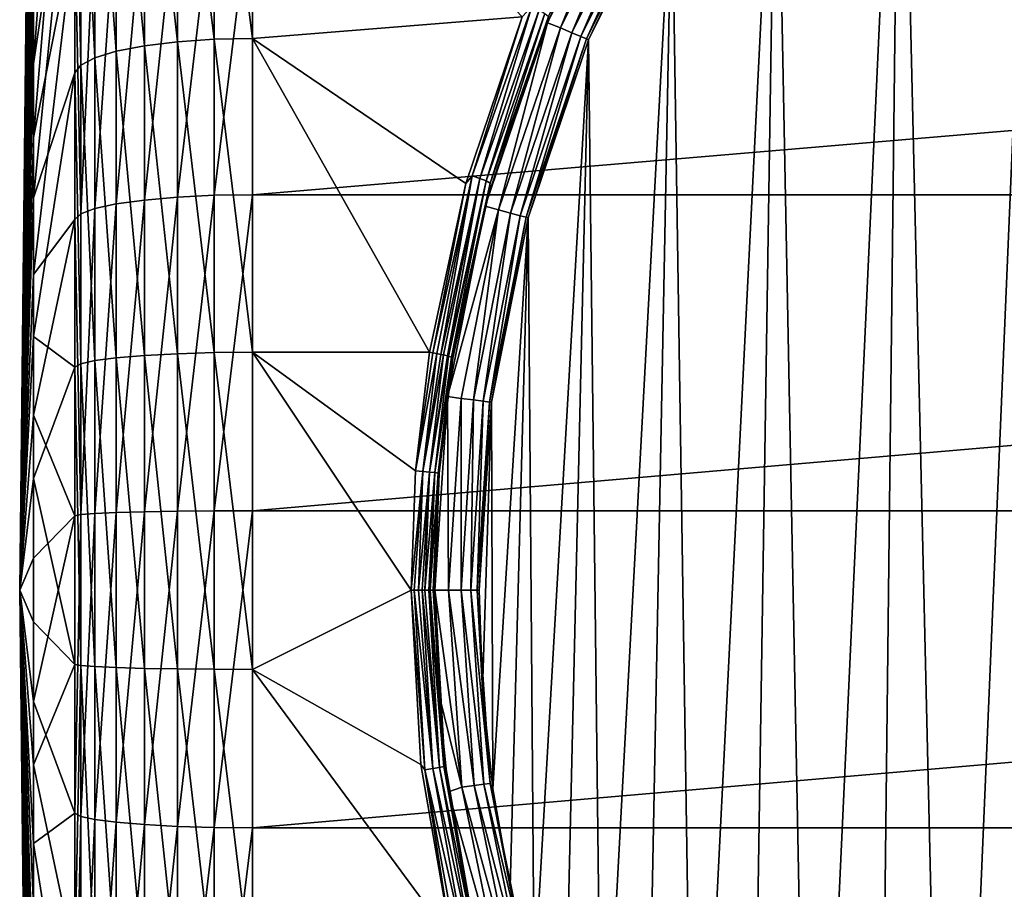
# Model space of a CAD drawing. Header units: metres. Extents: x -147 to 182, y -23 to 81.
# Tile 8 of 212: x -146.9 to -138.6, y -2.52 to 4.81. Entities that reach past the tile are written whole.
import ezdxf

# ---------------------------------------------------------------- set-up
doc = ezdxf.new("R2010")
doc.units = ezdxf.units.M
doc.layers.add('solid_ORA153_SW0001', color=7, linetype='CONTINUOUS')

msp = doc.modelspace()

# ---------------------------------------------------------------- linework, layer by layer
at = {"layer": 'solid_ORA153_SW0001'}
for points in [[(-146.783676, 10.781504, -0.268874), (-146.899994, 0), (-146.783676, 10.743816, 0.939962)], [(-146.783676, 10.683608, -1.474329), (-146.899994, 0), (-146.783676, 10.781504, -0.268874)], [(-146.783676, 10.743816, 0.939962), (-146.899994, 0), (-146.783676, 10.571019, 2.136978)], [(-146.783676, 10.451359, -2.661243), (-146.899994, 0), (-146.783676, 10.683608, -1.474329)], [(-146.783676, 10.571019, 2.136978), (-146.899994, 0), (-146.783676, 10.265285, 3.307119)], [(-146.783676, 10.087679, -3.814691), (-146.899994, 0), (-146.783676, 10.451359, -2.661243)], [(-146.783676, 10.265285, 3.307119), (-146.899994, 0), (-146.783676, 9.83046, 4.435672)], [(-146.783676, 9.597139, -4.920166), (-146.899994, 0), (-146.783676, 10.087679, -3.814691)], [(-146.783676, 9.83046, 4.435672), (-146.899994, 0), (-146.783676, 9.27201, 5.508444)], [(-146.783676, 8.98591, -5.963768), (-146.899994, 0), (-146.783676, 9.597139, -4.920166)], [(-138.281448, 9.619241, -18.300781), (-139.06839, -8.960641, -18.300781), (-139.473663, 8.573666, -18.300781)], [(-138.281448, 9.619241, -18.300781), (-138.428635, -9.504481, -18.300781), (-139.06839, -8.960641, -18.300781)], [(-146.783676, 9.27201, 5.508444), (-146.899994, 0), (-146.783676, 8.596959, 6.511944)], [(-146.434753, 9.113589, -19.544271), (-146.783676, 4.435672, -9.83046), (-146.783676, 5.508444, -9.27201)], [(-146.434753, 9.113589, -19.544271), (-146.434753, 6.782988, -20.470152), (-146.783676, 4.435672, -9.83046)], [(-146.783676, 8.261679, -6.932372), (-146.899994, 0), (-146.783676, 8.98591, -5.963768)], [(-146.783676, 8.596959, 6.511944), (-146.899994, 0), (-146.783676, 7.813797, 7.433552)], [(-139.473663, 8.573666, -18.300781), (-140.228149, -7.746061, -18.300781), (-140.519241, 7.38145, -18.300781)], [(-139.473663, 8.573666, -18.300781), (-139.669495, -8.373261, -18.300781), (-140.228149, -7.746061, -18.300781)], [(-139.473663, 8.573666, -18.300781), (-139.06839, -8.960641, -18.300781), (-139.669495, -8.373261, -18.300781)], [(-146.783676, 7.433552, -7.813797), (-146.899994, 0), (-146.783676, 8.261679, -6.932372)], [(-146.434753, 7.961758, 20.041119), (-146.783676, 4.920166, 9.597139), (-146.783676, 3.814691, 10.087679)], [(-146.434753, 5.58128, 20.829914), (-146.434753, 7.961758, 20.041119), (-146.783676, 3.814691, 10.087679)], [(-146.783676, 7.813797, 7.433552), (-146.899994, 0), (-146.783676, 6.932372, 8.261679)], [(-146.783676, 6.511944, -8.596959), (-146.899994, 0), (-146.783676, 7.433552, -7.813797)], [(-140.519241, 7.38145, -18.300781), (-141.208969, -6.382848, -18.300781), (-141.400543, 6.06253, -18.300781)], [(-140.519241, 7.38145, -18.300781), (-140.742111, -7.081566, -18.300781), (-141.208969, -6.382848, -18.300781)], [(-140.519241, 7.38145, -18.300781), (-140.228149, -7.746061, -18.300781), (-140.742111, -7.081566, -18.300781)], [(-145.259308, 7.22345, -21.799143), (-144.936142, 7.234526, -21.832582), (-144.936142, 4.651003, -22.524834)], [(-142.661362, 4.833749, -22.486326), (-144.936142, 4.651003, -22.524834), (-144.936142, 7.234526, -21.832582)], [(-145.569077, 7.19047, -21.699617), (-145.569077, 4.622679, -22.387653), (-145.848755, 7.137157, -21.538729)], [(-145.259308, 7.22345, -21.799143), (-145.259308, 4.643881, -22.490337), (-145.569077, 7.19047, -21.699617)], [(-145.259308, 4.643881, -22.490337), (-145.569077, 4.622679, -22.387653), (-145.569077, 7.19047, -21.699617)], [(-145.259308, 7.22345, -21.799143), (-144.936142, 4.651003, -22.524834), (-145.259308, 4.643881, -22.490337)], [(-146.085052, 7.066047, -21.324129), (-146.085052, 4.542688, -22.000261), (-146.266754, 6.980518, -21.066017)], [(-145.848755, 7.137157, -21.538729), (-145.848755, 4.588405, -22.221666), (-146.085052, 7.066047, -21.324129)], [(-145.848755, 4.588405, -22.221666), (-146.085052, 4.542688, -22.000261), (-146.085052, 7.066047, -21.324129)], [(-145.569077, 4.622679, -22.387653), (-145.848755, 4.588405, -22.221666), (-145.848755, 7.137157, -21.538729)], [(-146.266754, 6.980518, -21.066017), (-146.266754, 4.487703, -21.733965), (-146.385193, 6.884636, -20.776661)], [(-146.085052, 4.542688, -22.000261), (-146.266754, 4.487703, -21.733965), (-146.266754, 6.980518, -21.066017)], [(-146.783676, 6.932372, 8.261679), (-146.899994, 0), (-146.783676, 5.963768, 8.98591)], [(-146.385193, 6.884636, -20.776661), (-146.385193, 4.426061, -21.435434), (-146.434753, 6.782988, -20.470152)], [(-146.266754, 4.487703, -21.733965), (-146.385193, 4.426061, -21.435434), (-146.385193, 6.884636, -20.776661)], [(-146.434753, 6.782988, -20.470152), (-146.783676, 3.307119, -10.265285), (-146.783676, 4.435672, -9.83046)], [(-146.434753, 6.782988, -20.470152), (-146.434753, 4.36068, -21.119198), (-146.783676, 3.307119, -10.265285)], [(-146.385193, 4.426061, -21.435434), (-146.434753, 4.36068, -21.119198), (-146.434753, 6.782988, -20.470152)], [(-146.783676, 5.508444, -9.27201), (-146.899994, 0), (-146.783676, 6.511944, -8.596959)], [(-141.725388, 6.249869, -18.700001), (-142.448486, 4.783556, -18.700001), (-141.84288, 6.041808, -21.958132)], [(-142.340271, 4.738716, -18.674675), (-142.448486, 4.783556, -18.700001), (-141.725388, 6.249869, -18.700001)], [(-141.623871, 6.191431, -18.674675), (-142.340271, 4.738716, -18.674675), (-141.725388, 6.249869, -18.700001)], [(-142.243484, 4.698626, -18.61549), (-142.340271, 4.738716, -18.674675), (-141.623871, 6.191431, -18.674675)], [(-141.533142, 6.13905, -18.61549), (-142.243484, 4.698626, -18.61549), (-141.623871, 6.191431, -18.674675)], [(-142.167343, 4.667086, -18.527828), (-142.243484, 4.698626, -18.61549), (-141.533142, 6.13905, -18.61549)], [(-141.461777, 6.097841, -18.527828), (-142.167343, 4.667086, -18.527828), (-141.533142, 6.13905, -18.61549)], [(-141.461777, 6.097841, -18.527828), (-142.118729, 4.646948, -18.419621), (-142.167343, 4.667086, -18.527828)], [(-141.461777, 6.097841, -18.527828), (-141.416199, 6.071531, -18.419621), (-142.118729, 4.646948, -18.419621)], [(-142.102112, 4.639861, -18.300781), (-142.118729, 4.646948, -18.419621), (-141.416199, 6.071531, -18.419621)], [(-141.400543, 6.06253, -18.300781), (-142.102112, 4.639861, -18.300781), (-141.416199, 6.071531, -18.419621)], [(-141.400543, 6.06253, -18.300781), (-141.991943, -4.897395, -18.300781), (-142.102112, 4.639861, -18.300781)], [(-141.400543, 6.06253, -18.300781), (-141.626038, -5.654, -18.300781), (-141.991943, -4.897395, -18.300781)], [(-141.400543, 6.06253, -18.300781), (-141.208969, -6.382848, -18.300781), (-141.626038, -5.654, -18.300781)], [(-142.448486, 4.783556, -18.700001), (-142.184143, 5.377551, -22.135702), (-141.84288, 6.041808, -21.958132)], [(-146.783676, 5.963768, 8.98591), (-146.899994, 0), (-146.783676, 4.920166, 9.597139)], [(-145.569077, 5.916584, 22.080994), (-145.848755, 5.872717, 21.917278), (-145.848755, 3.288567, 22.450863)], [(-145.569077, 3.313132, 22.618563), (-145.569077, 5.916584, 22.080994), (-145.848755, 3.288567, 22.450863)], [(-145.259308, 5.943721, 22.182268), (-145.569077, 5.916584, 22.080994), (-145.569077, 3.313132, 22.618563)], [(-145.259308, 3.328327, 22.722305), (-145.259308, 5.943721, 22.182268), (-145.569077, 3.313132, 22.618563)], [(-145.259308, 3.328327, 22.722305), (-144.936142, 3.333429, 22.757158), (-144.936142, 5.952835, 22.216295)], [(-145.259308, 3.328327, 22.722305), (-144.936142, 5.952835, 22.216295), (-145.259308, 5.943721, 22.182268)], [(-144.936142, 5.952835, 22.216295), (-144.936142, 3.333429, 22.757158), (-114, 5.952825, 22.216297)], [(-144.936142, 3.333429, 22.757158), (-114, 3.333424, 22.757158), (-114, 5.952825, 22.216297)], [(-146.085052, 5.814204, 21.698906), (-146.266754, 5.743828, 21.436258), (-146.266754, 3.216393, 21.958132)], [(-146.085052, 3.255802, 22.227175), (-146.085052, 5.814204, 21.698906), (-146.266754, 3.216393, 21.958132)], [(-145.848755, 5.872717, 21.917278), (-146.085052, 5.814204, 21.698906), (-146.085052, 3.255802, 22.227175)], [(-145.848755, 3.288567, 22.450863), (-145.848755, 5.872717, 21.917278), (-146.085052, 3.255802, 22.227175)], [(-146.266754, 5.743828, 21.436258), (-146.385193, 5.664933, 21.141817), (-146.385193, 3.172213, 21.656523)], [(-146.266754, 3.216393, 21.958132), (-146.266754, 5.743828, 21.436258), (-146.385193, 3.172213, 21.656523)], [(-146.385193, 3.172213, 21.656523), (-146.385193, 5.664933, 21.141817), (-146.434753, 5.58128, 20.829914)], [(-146.434753, 5.58128, 20.829914), (-146.783676, 3.814691, 10.087679), (-146.783676, 2.661243, 10.451359)], [(-146.434753, 3.125299, 21.337023), (-146.434753, 5.58128, 20.829914), (-146.783676, 2.661243, 10.451359)], [(-146.385193, 3.172213, 21.656523), (-146.434753, 5.58128, 20.829914), (-146.434753, 3.125299, 21.337023)], [(-146.783676, 4.435672, -9.83046), (-146.899994, 0), (-146.783676, 5.508444, -9.27201)], [(-142.448486, 4.783556, -18.700001), (-142.481277, 4.70362, -22.293535), (-142.184143, 5.377551, -22.135702)], [(-142.440781, 4.835185, -22.337284), (-142.184143, 5.377551, -22.135702), (-142.481277, 4.70362, -22.293535)], [(-146.783676, 4.920166, 9.597139), (-146.899994, 0), (-146.783676, 3.814691, 10.087679)], [(-142.579834, 4.920846, -22.462805), (-143.083405, 3.492464, -22.73032), (-142.661362, 4.833749, -22.486326)], [(-143.01857, 3.470702, -22.708647), (-143.083405, 3.492464, -22.73032), (-142.579834, 4.920846, -22.462805)], [(-142.518478, 4.890502, -22.44133), (-143.01857, 3.470702, -22.708647), (-142.579834, 4.920846, -22.462805)], [(-142.661362, 4.833749, -22.486326), (-143.137375, 3.426345, -22.743355), (-144.936142, 4.651003, -22.524834)], [(-143.083405, 3.492464, -22.73032), (-143.137375, 3.426345, -22.743355), (-142.661362, 4.833749, -22.486326)], [(-142.966324, 3.449055, -22.664524), (-143.01857, 3.470702, -22.708647), (-142.518478, 4.890502, -22.44133)], [(-142.470047, 4.860669, -22.397615), (-142.966324, 3.449055, -22.664524), (-142.518478, 4.890502, -22.44133)], [(-142.933365, 3.430308, -22.603628), (-142.966324, 3.449055, -22.664524), (-142.470047, 4.860669, -22.397615)], [(-142.440781, 4.835185, -22.337284), (-142.933365, 3.430308, -22.603628), (-142.470047, 4.860669, -22.397615)], [(-142.440781, 4.835185, -22.337284), (-142.481277, 4.70362, -22.293535), (-142.933365, 3.430308, -22.603628)], [(-142.448486, 4.783556, -18.700001), (-142.974045, 3.235361, -18.700001), (-142.481277, 4.70362, -22.293535)], [(-142.860931, 3.20492, -18.674675), (-142.974045, 3.235361, -18.700001), (-142.448486, 4.783556, -18.700001)], [(-142.340271, 4.738716, -18.674675), (-142.860931, 3.20492, -18.674675), (-142.448486, 4.783556, -18.700001)], [(-142.759735, 3.177806, -18.61549), (-142.860931, 3.20492, -18.674675), (-142.340271, 4.738716, -18.674675)], [(-142.243484, 4.698626, -18.61549), (-142.759735, 3.177806, -18.61549), (-142.340271, 4.738716, -18.674675)], [(-145.259308, 4.643881, -22.490337), (-144.936142, 4.651003, -22.524834), (-144.936142, 2.004582, -22.912477)], [(-144.936142, 4.651003, -22.524834), (-143.443573, 2.004582, -22.912477), (-144.936142, 2.004582, -22.912477)], [(-143.137375, 3.426345, -22.743355), (-143.443573, 2.004582, -22.912477), (-144.936142, 4.651003, -22.524834)], [(-142.974045, 3.235361, -18.700001), (-142.946533, 3.336323, -22.546618), (-142.481277, 4.70362, -22.293535)], [(-142.933365, 3.430308, -22.603628), (-142.481277, 4.70362, -22.293535), (-142.946533, 3.336323, -22.546618)], [(-142.68013, 3.156475, -18.527828), (-142.759735, 3.177806, -18.61549), (-142.243484, 4.698626, -18.61549)], [(-142.167343, 4.667086, -18.527828), (-142.68013, 3.156475, -18.527828), (-142.243484, 4.698626, -18.61549)], [(-142.167343, 4.667086, -18.527828), (-142.629303, 3.142856, -18.419621), (-142.68013, 3.156475, -18.527828)], [(-142.167343, 4.667086, -18.527828), (-142.118729, 4.646948, -18.419621), (-142.629303, 3.142856, -18.419621)], [(-145.848755, 4.588405, -22.221666), (-145.848755, 1.977602, -22.604092), (-146.085052, 4.542688, -22.000261)], [(-145.569077, 4.622679, -22.387653), (-145.569077, 1.992374, -22.772938), (-145.848755, 4.588405, -22.221666)], [(-145.848755, 4.588405, -22.221666), (-145.569077, 1.992374, -22.772938), (-145.848755, 1.977602, -22.604092)], [(-145.259308, 4.643881, -22.490337), (-145.259308, 2.001512, -22.877386), (-145.569077, 4.622679, -22.387653)], [(-145.569077, 4.622679, -22.387653), (-145.259308, 2.001512, -22.877386), (-145.569077, 1.992374, -22.772938)], [(-145.259308, 4.643881, -22.490337), (-144.936142, 2.004582, -22.912477), (-145.259308, 2.001512, -22.877386)], [(-142.611862, 3.138145, -18.300781), (-142.629303, 3.142856, -18.419621), (-142.118729, 4.646948, -18.419621)], [(-142.102112, 4.639861, -18.300781), (-142.611862, 3.138145, -18.300781), (-142.118729, 4.646948, -18.419621)], [(-142.102112, 4.639861, -18.300781), (-142.562103, -3.318242, -18.300781), (-142.611862, 3.138145, -18.300781)], [(-142.102112, 4.639861, -18.300781), (-142.304382, -4.117722, -18.300781), (-142.562103, -3.318242, -18.300781)], [(-142.102112, 4.639861, -18.300781), (-141.991943, -4.897395, -18.300781), (-142.304382, -4.117722, -18.300781)], [(-146.266754, 4.487703, -21.733965), (-146.266754, 1.934199, -22.107998), (-146.385193, 4.426061, -21.435434)], [(-146.085052, 4.542688, -22.000261), (-146.085052, 1.957898, -22.378878), (-146.266754, 4.487703, -21.733965)], [(-146.266754, 4.487703, -21.733965), (-146.085052, 1.957898, -22.378878), (-146.266754, 1.934199, -22.107998)], [(-146.085052, 4.542688, -22.000261), (-145.848755, 1.977602, -22.604092), (-146.085052, 1.957898, -22.378878)], [(-146.783676, 3.307119, -10.265285), (-146.899994, 0), (-146.783676, 4.435672, -9.83046)], [(-146.385193, 4.426061, -21.435434), (-146.385193, 1.907632, -21.804331), (-146.434753, 4.36068, -21.119198)], [(-146.385193, 4.426061, -21.435434), (-146.266754, 1.934199, -22.107998), (-146.385193, 1.907632, -21.804331)], [(-146.434753, 4.36068, -21.119198), (-146.434753, 1.879487, -21.482634), (-146.783676, 2.136978, -10.571019)], [(-146.434753, 4.36068, -21.119198), (-146.783676, 2.136978, -10.571019), (-146.783676, 3.307119, -10.265285)], [(-146.385193, 1.907632, -21.804331), (-146.434753, 1.879487, -21.482634), (-146.434753, 4.36068, -21.119198)], [(-146.783676, 3.814691, 10.087679), (-146.899994, 0), (-146.783676, 2.661243, 10.451359)], [(-143.083405, 3.492464, -22.73032), (-143.415268, 1.999953, -22.910812), (-143.137375, 3.426345, -22.743355)], [(-143.083405, 3.492464, -22.73032), (-143.382019, 1.994036, -22.903404), (-143.415268, 1.999953, -22.910812)], [(-143.083405, 3.492464, -22.73032), (-143.348099, 1.987402, -22.888981), (-143.382019, 1.994036, -22.903404)], [(-143.01857, 3.470702, -22.708647), (-143.348099, 1.987402, -22.888981), (-143.083405, 3.492464, -22.73032)], [(-143.415268, 1.999953, -22.910812), (-143.443573, 2.004582, -22.912477), (-143.137375, 3.426345, -22.743355)], [(-143.01857, 3.470702, -22.708647), (-143.326584, 1.982804, -22.875395), (-143.348099, 1.987402, -22.888981)], [(-143.01857, 3.470702, -22.708647), (-143.293213, 1.974819, -22.844542), (-143.326584, 1.982804, -22.875395)], [(-142.966324, 3.449055, -22.664524), (-143.293213, 1.974819, -22.844542), (-143.01857, 3.470702, -22.708647)], [(-142.966324, 3.449055, -22.664524), (-143.282806, 1.972005, -22.831238), (-143.293213, 1.974819, -22.844542)], [(-142.966324, 3.449055, -22.664524), (-143.257675, 1.963822, -22.783211), (-143.282806, 1.972005, -22.831238)], [(-142.933365, 3.430308, -22.603628), (-143.257675, 1.963822, -22.783211), (-142.966324, 3.449055, -22.664524)], [(-142.933365, 3.430308, -22.603628), (-143.255035, 1.962714, -22.77533), (-143.257675, 1.963822, -22.783211)], [(-142.933365, 3.430308, -22.603628), (-143.246033, 1.955857, -22.71324), (-143.255035, 1.962714, -22.77533)], [(-142.933365, 3.430308, -22.603628), (-142.946533, 3.336323, -22.546618), (-143.246033, 1.955857, -22.71324)], [(-145.259308, 3.328327, 22.722305), (-145.569077, 3.313132, 22.618563), (-145.569077, 0.664874, 22.850254)], [(-145.259308, 0.667924, 22.955059), (-145.259308, 3.328327, 22.722305), (-145.569077, 0.664874, 22.850254)], [(-145.259308, 0.667924, 22.955059), (-144.936142, 0.668947, 22.990271), (-144.936142, 3.333429, 22.757158)], [(-145.259308, 0.667924, 22.955059), (-144.936142, 3.333429, 22.757158), (-145.259308, 3.328327, 22.722305)], [(-144.936142, 3.333429, 22.757158), (-144.936142, 0.668947, 22.990271), (-114, 3.333424, 22.757158)], [(-144.936142, 0.668947, 22.990271), (-114, 0.668944, 22.990271), (-114, 3.333424, 22.757158)], [(-142.974045, 3.235361, -18.700001), (-143.246033, 1.955857, -22.71324), (-142.946533, 3.336323, -22.546618)], [(-146.783676, 2.136978, -10.571019), (-146.899994, 0), (-146.783676, 3.307119, -10.265285)], [(-146.085052, 3.255802, 22.227175), (-146.266754, 3.216393, 21.958132), (-146.266754, 0.645461, 22.183058)], [(-146.085052, 0.65337, 22.454857), (-146.085052, 3.255802, 22.227175), (-146.266754, 0.645461, 22.183058)], [(-145.848755, 3.288567, 22.450863), (-146.085052, 3.255802, 22.227175), (-146.085052, 0.65337, 22.454857)], [(-145.848755, 0.659945, 22.680836), (-145.848755, 3.288567, 22.450863), (-146.085052, 0.65337, 22.454857)], [(-145.569077, 3.313132, 22.618563), (-145.848755, 3.288567, 22.450863), (-145.848755, 0.659945, 22.680836)], [(-145.569077, 0.664874, 22.850254), (-145.569077, 3.313132, 22.618563), (-145.848755, 0.659945, 22.680836)], [(-146.385193, 0.636595, 21.878361), (-146.385193, 3.172213, 21.656523), (-146.434753, 3.125299, 21.337023)], [(-146.266754, 3.216393, 21.958132), (-146.385193, 3.172213, 21.656523), (-146.385193, 0.636595, 21.878361)], [(-146.266754, 0.645461, 22.183058), (-146.266754, 3.216393, 21.958132), (-146.385193, 0.636595, 21.878361)], [(-142.974045, 3.235361, -18.700001), (-143.293045, 1.631696, -18.700001), (-143.246033, 1.955857, -22.71324)], [(-142.860931, 3.20492, -18.674675), (-143.293045, 1.631696, -18.700001), (-142.974045, 3.235361, -18.700001)], [(-142.860931, 3.20492, -18.674675), (-143.176926, 1.616288, -18.674675), (-143.293045, 1.631696, -18.700001)], [(-143.073059, 1.602614, -18.61549), (-143.176926, 1.616288, -18.674675), (-142.860931, 3.20492, -18.674675)], [(-142.759735, 3.177806, -18.61549), (-143.073059, 1.602614, -18.61549), (-142.860931, 3.20492, -18.674675)], [(-142.991348, 1.591856, -18.527828), (-143.073059, 1.602614, -18.61549), (-142.759735, 3.177806, -18.61549)], [(-142.68013, 3.156475, -18.527828), (-142.991348, 1.591856, -18.527828), (-142.759735, 3.177806, -18.61549)], [(-142.68013, 3.156475, -18.527828), (-142.939178, 1.584988, -18.419621), (-142.991348, 1.591856, -18.527828)], [(-142.68013, 3.156475, -18.527828), (-142.629303, 3.142856, -18.419621), (-142.939178, 1.584988, -18.419621)], [(-146.434753, 3.125299, 21.337023), (-146.783676, 2.661243, 10.451359), (-146.783676, 1.474329, 10.683608)], [(-146.434753, 0.627084, 21.555574), (-146.434753, 3.125299, 21.337023), (-146.783676, 1.474329, 10.683608)], [(-146.385193, 0.636595, 21.878361), (-146.434753, 3.125299, 21.337023), (-146.434753, 0.627084, 21.555574)], [(-142.921234, 1.582866, -18.300781), (-142.939178, 1.584988, -18.419621), (-142.629303, 3.142856, -18.419621)], [(-142.611862, 3.138145, -18.300781), (-142.921234, 1.582866, -18.300781), (-142.629303, 3.142856, -18.419621)], [(-142.611862, 3.138145, -18.300781), (-142.908691, -1.675392, -18.300781), (-142.921234, 1.582866, -18.300781)], [(-142.611862, 3.138145, -18.300781), (-142.763962, -2.502406, -18.300781), (-142.908691, -1.675392, -18.300781)], [(-142.611862, 3.138145, -18.300781), (-142.562103, -3.318242, -18.300781), (-142.763962, -2.502406, -18.300781)], [(-146.783676, 2.661243, 10.451359), (-146.899994, 0), (-146.783676, 1.474329, 10.683608)], [(-146.783676, 2.136978, -10.571019), (-146.783676, 0.939962, -10.743816), (-146.899994, 0)], [(-146.783676, 2.136978, -10.571019), (-146.434753, 1.879487, -21.482634), (-146.783676, 0.939962, -10.743816)], [(-145.259308, 2.001512, -22.877386), (-145.259308, -0.667924, -22.955059), (-145.569077, 1.992374, -22.772938)], [(-145.259308, 2.001512, -22.877386), (-144.936142, 2.004582, -22.912477), (-144.936142, -0.668947, -22.990271)], [(-145.259308, 2.001512, -22.877386), (-144.936142, -0.668947, -22.990271), (-145.259308, -0.667924, -22.955059)], [(-144.936142, 2.004582, -22.912477), (-143.56076, 1.006313, -22.977976), (-143.600006, 0, -23)], [(-144.936142, -0.668947, -22.990271), (-144.936142, 2.004582, -22.912477), (-143.600006, 0, -23)], [(-144.936142, 2.004582, -22.912477), (-143.443573, 2.004582, -22.912477), (-143.56076, 1.006313, -22.977976)], [(-143.415268, 1.999953, -22.910812), (-143.56076, 1.006313, -22.977976), (-143.443573, 2.004582, -22.912477)], [(-143.415268, 1.999953, -22.910812), (-143.382019, 1.994036, -22.903404), (-143.56076, 1.006313, -22.977976)], [(-143.382019, 1.994036, -22.903404), (-143.499023, 1.001039, -22.968365), (-143.56076, 1.006313, -22.977976)], [(-143.382019, 1.994036, -22.903404), (-143.348099, 1.987402, -22.888981), (-143.499023, 1.001039, -22.968365)], [(-146.266754, 1.934199, -22.107998), (-146.266754, -0.645461, -22.183058), (-146.385193, 1.907632, -21.804331)], [(-146.085052, 1.957898, -22.378878), (-146.085052, -0.65337, -22.454857), (-146.266754, 1.934199, -22.107998)], [(-146.085052, -0.65337, -22.454857), (-146.266754, -0.645461, -22.183058), (-146.266754, 1.934199, -22.107998)], [(-145.848755, 1.977602, -22.604092), (-145.848755, -0.659945, -22.680836), (-146.085052, 1.957898, -22.378878)], [(-145.848755, -0.659945, -22.680836), (-146.085052, -0.65337, -22.454857), (-146.085052, 1.957898, -22.378878)], [(-145.569077, 1.992374, -22.772938), (-145.569077, -0.664874, -22.850254), (-145.848755, 1.977602, -22.604092)], [(-145.569077, -0.664874, -22.850254), (-145.848755, -0.659945, -22.680836), (-145.848755, 1.977602, -22.604092)], [(-145.259308, -0.667924, -22.955059), (-145.569077, -0.664874, -22.850254), (-145.569077, 1.992374, -22.772938)], [(-143.348099, 1.987402, -22.888981), (-143.326584, 1.982804, -22.875395), (-143.499023, 1.001039, -22.968365)], [(-143.326584, 1.982804, -22.875395), (-143.443344, 0.995412, -22.940058), (-143.499023, 1.001039, -22.968365)], [(-143.326584, 1.982804, -22.875395), (-143.293213, 1.974819, -22.844542), (-143.443344, 0.995412, -22.940058)], [(-143.293213, 1.974819, -22.844542), (-143.282806, 1.972005, -22.831238), (-143.443344, 0.995412, -22.940058)], [(-143.282806, 1.972005, -22.831238), (-143.399216, 0.989998, -22.895834), (-143.443344, 0.995412, -22.940058)], [(-143.282806, 1.972005, -22.831238), (-143.257675, 1.963822, -22.783211), (-143.399216, 0.989998, -22.895834)], [(-143.257675, 1.963822, -22.783211), (-143.255035, 1.962714, -22.77533), (-143.399216, 0.989998, -22.895834)], [(-143.255035, 1.962714, -22.77533), (-143.370972, 0.985329, -22.84004), (-143.399216, 0.989998, -22.895834)], [(-143.255035, 1.962714, -22.77533), (-143.246033, 1.955857, -22.71324), (-143.370972, 0.985329, -22.84004)], [(-143.370972, 0.985329, -22.84004), (-143.246033, 1.955857, -22.71324), (-143.361374, 0.981852, -22.778166)], [(-143.293045, 1.631696, -18.700001), (-143.361374, 0.981852, -22.778166), (-143.246033, 1.955857, -22.71324)], [(-146.434753, -0.627084, -21.555574), (-146.783676, 0.939962, -10.743816), (-146.434753, 1.879487, -21.482634)], [(-146.385193, 1.907632, -21.804331), (-146.385193, -0.636595, -21.878361), (-146.434753, 1.879487, -21.482634)], [(-146.385193, -0.636595, -21.878361), (-146.434753, -0.627084, -21.555574), (-146.434753, 1.879487, -21.482634)], [(-146.266754, -0.645461, -22.183058), (-146.385193, -0.636595, -21.878361), (-146.385193, 1.907632, -21.804331)], [(-143.293045, 1.631696, -18.700001), (-143.399994, 0, -18.700001), (-143.361374, 0.981852, -22.778166)], [(-143.282867, 0, -18.674675), (-143.399994, 0, -18.700001), (-143.293045, 1.631696, -18.700001)], [(-143.176926, 1.616288, -18.674675), (-143.282867, 0, -18.674675), (-143.293045, 1.631696, -18.700001)], [(-143.176926, 1.616288, -18.674675), (-143.178101, 0, -18.61549), (-143.282867, 0, -18.674675)], [(-143.073059, 1.602614, -18.61549), (-143.178101, 0, -18.61549), (-143.176926, 1.616288, -18.674675)], [(-143.073059, 1.602614, -18.61549), (-143.095688, 0, -18.527828), (-143.178101, 0, -18.61549)], [(-142.991348, 1.591856, -18.527828), (-143.095688, 0, -18.527828), (-143.073059, 1.602614, -18.61549)], [(-142.991348, 1.591856, -18.527828), (-143.04306, 0, -18.419621), (-143.095688, 0, -18.527828)], [(-142.991348, 1.591856, -18.527828), (-142.939178, 1.584988, -18.419621), (-143.04306, 0, -18.419621)], [(-142.939178, 1.584988, -18.419621), (-143.024994, 0, -18.300781), (-143.04306, 0, -18.419621)], [(-142.921234, 1.582866, -18.300781), (-143.024994, 0, -18.300781), (-142.939178, 1.584988, -18.419621)], [(-142.921234, 1.582866, -18.300781), (-142.995895, -0.839425, -18.300781), (-143.024994, 0, -18.300781)], [(-142.921234, 1.582866, -18.300781), (-142.908691, -1.675392, -18.300781), (-142.995895, -0.839425, -18.300781)], [(-146.783676, 1.474329, 10.683608), (-146.899994, 0), (-146.783676, 0.268874, 10.781504)], [(-146.434753, 0.627084, 21.555574), (-146.783676, 1.474329, 10.683608), (-146.783676, 0.268874, 10.781504)], [(-143.499023, 1.001039, -22.968365), (-143.600006, 0, -23), (-143.56076, 1.006313, -22.977976)], [(-143.499023, 1.001039, -22.968365), (-143.574066, 0, -22.998306), (-143.600006, 0, -23)], [(-143.499023, 1.001039, -22.968365), (-143.538193, 0, -22.990208), (-143.574066, 0, -22.998306)], [(-143.443344, 0.995412, -22.940058), (-143.538193, 0, -22.990208), (-143.499023, 1.001039, -22.968365)], [(-146.899994, 0), (-146.783676, 0.939962, -10.743816), (-146.783676, -0.268874, -10.781504)], [(-146.434753, -0.627084, -21.555574), (-146.783676, -0.268874, -10.781504), (-146.783676, 0.939962, -10.743816)], [(-143.443344, 0.995412, -22.940058), (-143.505753, 0, -22.976397), (-143.538193, 0, -22.990208)], [(-143.443344, 0.995412, -22.940058), (-143.482437, 0, -22.961802), (-143.505753, 0, -22.976397)], [(-143.399216, 0.989998, -22.895834), (-143.482437, 0, -22.961802), (-143.443344, 0.995412, -22.940058)], [(-143.399216, 0.989998, -22.895834), (-143.44957, 0, -22.931793), (-143.482437, 0, -22.961802)], [(-143.399216, 0.989998, -22.895834), (-143.438187, 0, -22.917557), (-143.44957, 0, -22.931793)], [(-143.370972, 0.985329, -22.84004), (-143.438187, 0, -22.917557), (-143.399216, 0.989998, -22.895834)], [(-143.370972, 0.985329, -22.84004), (-143.412735, 0, -22.870232), (-143.438187, 0, -22.917557)], [(-143.370972, 0.985329, -22.84004), (-143.40979, 0, -22.861803), (-143.412735, 0, -22.870232)], [(-143.370972, 0.985329, -22.84004), (-143.361374, 0.981852, -22.778166), (-143.40979, 0, -22.861803)], [(-143.40979, 0, -22.861803), (-143.361374, 0.981852, -22.778166), (-143.399994, 0, -22.799999)], [(-143.399994, 0, -18.700001), (-143.399994, 0, -22.799999), (-143.361374, 0.981852, -22.778166)], [(-145.569077, 0.664874, 22.850254), (-145.848755, -1.977602, 22.604092), (-145.569077, -1.992374, 22.772938)], [(-145.569077, 0.664874, 22.850254), (-145.848755, 0.659945, 22.680836), (-145.848755, -1.977602, 22.604092)], [(-145.259308, 0.667924, 22.955059), (-145.569077, -1.992374, 22.772938), (-145.259308, -2.001512, 22.877386)], [(-145.259308, 0.667924, 22.955059), (-145.569077, 0.664874, 22.850254), (-145.569077, -1.992374, 22.772938)], [(-145.259308, -2.001512, 22.877386), (-144.936142, -2.004582, 22.912477), (-144.936142, 0.668947, 22.990271)], [(-145.259308, 0.667924, 22.955059), (-145.259308, -2.001512, 22.877386), (-144.936142, 0.668947, 22.990271)], [(-144.936142, 0.668947, 22.990271), (-144.936142, -2.004582, 22.912477), (-114, 0.668944, 22.990271)], [(-114, 0.668944, 22.990271), (-144.936142, -2.004582, 22.912477), (-114, -2.004582, 22.912477)], [(-146.434753, 0.627084, 21.555574), (-146.783676, -0.939962, 10.743816), (-146.434753, -1.879487, 21.482634)], [(-146.434753, 0.627084, 21.555574), (-146.783676, 0.268874, 10.781504), (-146.783676, -0.939962, 10.743816)], [(-146.385193, 0.636595, 21.878361), (-146.434753, 0.627084, 21.555574), (-146.434753, -1.879487, 21.482634)], [(-146.385193, 0.636595, 21.878361), (-146.434753, -1.879487, 21.482634), (-146.385193, -1.907632, 21.804331)], [(-146.266754, 0.645461, 22.183058), (-146.385193, -1.907632, 21.804331), (-146.266754, -1.934199, 22.107998)], [(-146.266754, 0.645461, 22.183058), (-146.385193, 0.636595, 21.878361), (-146.385193, -1.907632, 21.804331)], [(-146.085052, 0.65337, 22.454857), (-146.266754, -1.934199, 22.107998), (-146.085052, -1.957898, 22.378878)], [(-146.085052, 0.65337, 22.454857), (-146.266754, 0.645461, 22.183058), (-146.266754, -1.934199, 22.107998)], [(-145.848755, 0.659945, 22.680836), (-146.085052, -1.957898, 22.378878), (-145.848755, -1.977602, 22.604092)], [(-145.848755, 0.659945, 22.680836), (-146.085052, 0.65337, 22.454857), (-146.085052, -1.957898, 22.378878)], [(-146.783676, 0.268874, 10.781504), (-146.899994, 0), (-146.783676, -0.939962, 10.743816)], [(-146.899994, 0), (-146.783676, -0.268874, -10.781504), (-146.783676, -1.474329, -10.683608)], [(-146.899994, 0), (-146.783676, -1.474329, -10.683608), (-146.783676, -2.661243, -10.451359)], [(-146.899994, 0), (-146.783676, -2.661243, -10.451359), (-146.783676, -3.814691, -10.087679)], [(-146.899994, 0), (-146.783676, -3.814691, -10.087679), (-146.783676, -4.920166, -9.597139)], [(-146.899994, 0), (-146.783676, -4.920166, -9.597139), (-146.783676, -5.963768, -8.98591)], [(-146.899994, 0), (-146.783676, -5.963768, -8.98591), (-146.783676, -6.932372, -8.261679)], [(-146.899994, 0), (-146.783676, -6.932372, -8.261679), (-146.783676, -7.813797, -7.433552)], [(-146.899994, 0), (-146.783676, -7.813797, -7.433552), (-146.783676, -8.596959, -6.511944)], [(-146.899994, 0), (-146.783676, -8.596959, -6.511944), (-146.783676, -9.27201, -5.508444)], [(-146.899994, 0), (-146.783676, -9.27201, -5.508444), (-146.783676, -9.83046, -4.435672)], [(-146.899994, 0), (-146.783676, -9.83046, -4.435672), (-146.783676, -10.265285, -3.307119)], [(-146.899994, 0), (-146.783676, -10.265285, -3.307119), (-146.783676, -10.571019, -2.136978)], [(-146.899994, 0), (-146.783676, -10.571019, -2.136978), (-146.783676, -10.743816, -0.939962)], [(-146.899994, 0), (-146.783676, -10.743816, -0.939962), (-146.783676, -10.781504, 0.268874)], [(-146.899994, 0), (-146.783676, -10.781504, 0.268874), (-146.783676, -10.683608, 1.474329)], [(-146.899994, 0), (-146.783676, -10.683608, 1.474329), (-146.783676, -10.451359, 2.661243)], [(-146.899994, 0), (-146.783676, -10.451359, 2.661243), (-146.783676, -10.087679, 3.814691)], [(-146.899994, 0), (-146.783676, -10.087679, 3.814691), (-146.783676, -9.597139, 4.920166)], [(-146.899994, 0), (-146.783676, -9.597139, 4.920166), (-146.783676, -8.98591, 5.963768)], [(-146.899994, 0), (-146.783676, -8.98591, 5.963768), (-146.783676, -8.261679, 6.932372)], [(-146.899994, 0), (-146.783676, -8.261679, 6.932372), (-146.783676, -7.433552, 7.813797)], [(-146.899994, 0), (-146.783676, -7.433552, 7.813797), (-146.783676, -6.511944, 8.596959)], [(-146.899994, 0), (-146.783676, -6.511944, 8.596959), (-146.783676, -5.508444, 9.27201)], [(-146.899994, 0), (-146.783676, -5.508444, 9.27201), (-146.783676, -4.435672, 9.83046)], [(-146.899994, 0), (-146.783676, -4.435672, 9.83046), (-146.783676, -3.307119, 10.265285)], [(-146.899994, 0), (-146.783676, -3.307119, 10.265285), (-146.783676, -2.136978, 10.571019)], [(-146.899994, 0), (-146.783676, -2.136978, 10.571019), (-146.783676, -0.939962, 10.743816)], [(-143.574066, 0, -22.998306), (-143.4832, -1.515063, -22.948145), (-143.600006, 0, -23)], [(-143.415543, -1.50554, -22.926285), (-143.4832, -1.515063, -22.948145), (-143.574066, 0, -22.998306)], [(-143.538193, 0, -22.990208), (-143.415543, -1.50554, -22.926285), (-143.574066, 0, -22.998306)], [(-143.538193, 0, -22.990208), (-143.505753, 0, -22.976397), (-143.415543, -1.50554, -22.926285)], [(-143.360092, -1.495978, -22.881777), (-143.415543, -1.50554, -22.926285), (-143.505753, 0, -22.976397)], [(-143.482437, 0, -22.961802), (-143.360092, -1.495978, -22.881777), (-143.505753, 0, -22.976397)], [(-143.482437, 0, -22.961802), (-143.44957, 0, -22.931793), (-143.360092, -1.495978, -22.881777)], [(-143.324005, -1.487605, -22.820347), (-143.360092, -1.495978, -22.881777), (-143.44957, 0, -22.931793)], [(-143.438187, 0, -22.917557), (-143.324005, -1.487605, -22.820347), (-143.44957, 0, -22.931793)], [(-143.438187, 0, -22.917557), (-143.412735, 0, -22.870232), (-143.324005, -1.487605, -22.820347)], [(-143.412735, 0, -22.870232), (-143.317932, -1.430079, -22.753653), (-143.324005, -1.487605, -22.820347)], [(-143.40979, 0, -22.861803), (-143.317932, -1.430079, -22.753653), (-143.412735, 0, -22.870232)], [(-143.40979, 0, -22.861803), (-143.399994, 0, -22.799999), (-143.317932, -1.430079, -22.753653)], [(-143.282867, 0, -18.674675), (-143.170792, -1.662192, -18.674675), (-143.399994, 0, -18.700001)], [(-143.066986, -1.648129, -18.61549), (-143.170792, -1.662192, -18.674675), (-143.282867, 0, -18.674675)], [(-143.066986, -1.648129, -18.61549), (-143.282867, 0, -18.674675), (-143.178101, 0, -18.61549)], [(-142.985306, -1.637066, -18.527828), (-143.066986, -1.648129, -18.61549), (-143.178101, 0, -18.61549)], [(-142.985306, -1.637066, -18.527828), (-143.178101, 0, -18.61549), (-143.095688, 0, -18.527828)], [(-143.095688, 0, -18.527828), (-143.04306, 0, -18.419621), (-142.933167, -1.630003, -18.419621)], [(-142.985306, -1.637066, -18.527828), (-143.095688, 0, -18.527828), (-142.933167, -1.630003, -18.419621)], [(-143.04306, 0, -18.419621), (-143.024994, 0, -18.300781), (-142.995895, -0.839425, -18.300781)], [(-142.933167, -1.630003, -18.419621), (-143.04306, 0, -18.419621), (-142.995895, -0.839425, -18.300781)], [(-144.936142, -0.668947, -22.990271), (-143.600006, 0, -23), (-143.51593, -1.471669, -22.952869)], [(-143.4832, -1.515063, -22.948145), (-143.51593, -1.471669, -22.952869), (-143.600006, 0, -23)], [(-143.370865, -0.85292, -18.700001), (-143.399994, 0, -22.799999), (-143.399994, 0, -18.700001)], [(-143.370865, -0.85292, -18.700001), (-143.317932, -1.430079, -22.753653), (-143.399994, 0, -22.799999)], [(-143.170792, -1.662192, -18.674675), (-143.370865, -0.85292, -18.700001), (-143.399994, 0, -18.700001)], [(-146.434753, -0.627084, -21.555574), (-146.783676, -1.474329, -10.683608), (-146.783676, -0.268874, -10.781504)], [(-146.434753, -0.627084, -21.555574), (-146.434753, -3.125299, -21.337023), (-146.783676, -1.474329, -10.683608)], [(-146.385193, -0.636595, -21.878361), (-146.434753, -3.125299, -21.337023), (-146.434753, -0.627084, -21.555574)], [(-146.385193, -0.636595, -21.878361), (-146.385193, -3.172213, -21.656523), (-146.434753, -3.125299, -21.337023)], [(-146.266754, -3.216393, -21.958132), (-146.385193, -3.172213, -21.656523), (-146.385193, -0.636595, -21.878361)], [(-146.266754, -0.645461, -22.183058), (-146.266754, -3.216393, -21.958132), (-146.385193, -0.636595, -21.878361)], [(-146.085052, -3.255802, -22.227175), (-146.266754, -3.216393, -21.958132), (-146.266754, -0.645461, -22.183058)], [(-146.085052, -0.65337, -22.454857), (-146.085052, -3.255802, -22.227175), (-146.266754, -0.645461, -22.183058)], [(-145.848755, -3.288567, -22.450863), (-146.085052, -3.255802, -22.227175), (-146.085052, -0.65337, -22.454857)], [(-145.848755, -0.659945, -22.680836), (-145.848755, -3.288567, -22.450863), (-146.085052, -0.65337, -22.454857)], [(-145.569077, -3.313132, -22.618563), (-145.848755, -3.288567, -22.450863), (-145.848755, -0.659945, -22.680836)], [(-145.569077, -0.664874, -22.850254), (-145.569077, -3.313132, -22.618563), (-145.848755, -0.659945, -22.680836)], [(-145.259308, -3.328327, -22.722305), (-145.569077, -3.313132, -22.618563), (-145.569077, -0.664874, -22.850254)], [(-145.259308, -0.667924, -22.955059), (-145.259308, -3.328327, -22.722305), (-145.569077, -0.664874, -22.850254)], [(-145.259308, -0.667924, -22.955059), (-144.936142, -0.668947, -22.990271), (-144.936142, -3.333429, -22.757158)], [(-145.259308, -0.667924, -22.955059), (-144.936142, -3.333429, -22.757158), (-145.259308, -3.328327, -22.722305)], [(-144.936142, -0.668947, -22.990271), (-143.51593, -1.471669, -22.952869), (-143.260239, -2.943528, -22.810867)], [(-144.936142, -3.333429, -22.757158), (-144.936142, -0.668947, -22.990271), (-143.260239, -2.943528, -22.810867)], [(-143.370865, -0.85292, -18.700001), (-143.283554, -1.702248, -18.700001), (-143.317932, -1.430079, -22.753653)], [(-143.170792, -1.662192, -18.674675), (-143.283554, -1.702248, -18.700001), (-143.370865, -0.85292, -18.700001)], [(-142.933167, -1.630003, -18.419621), (-142.995895, -0.839425, -18.300781), (-142.908691, -1.675392, -18.300781)], [(-146.434753, -1.879487, 21.482634), (-146.783676, -0.939962, 10.743816), (-146.783676, -2.136978, 10.571019)], [(-146.434753, -3.125299, -21.337023), (-146.783676, -2.661243, -10.451359), (-146.783676, -1.474329, -10.683608)], [(-143.4832, -1.515063, -22.948145), (-143.260239, -2.943528, -22.810867), (-143.51593, -1.471669, -22.952869)], [(-143.324005, -1.487605, -22.820347), (-143.060638, -2.947466, -22.673714), (-143.360092, -1.495978, -22.881777)], [(-143.324005, -1.487605, -22.820347), (-143.317932, -1.430079, -22.753653), (-143.068649, -2.859002, -22.614204)], [(-143.324005, -1.487605, -22.820347), (-143.068649, -2.859002, -22.614204), (-143.060638, -2.947466, -22.673714)], [(-143.138596, -2.542984, -18.700001), (-143.068649, -2.859002, -22.614204), (-143.317932, -1.430079, -22.753653)], [(-143.283554, -1.702248, -18.700001), (-143.138596, -2.542984, -18.700001), (-143.317932, -1.430079, -22.753653)], [(-143.415543, -1.50554, -22.926285), (-143.147873, -2.982441, -22.779016), (-143.4832, -1.515063, -22.948145)], [(-143.4832, -1.515063, -22.948145), (-143.213623, -3.001194, -22.800747), (-143.260239, -2.943528, -22.810867)], [(-143.147873, -2.982441, -22.779016), (-143.213623, -3.001194, -22.800747), (-143.4832, -1.515063, -22.948145)], [(-143.360092, -1.495978, -22.881777), (-143.094604, -2.963729, -22.734776), (-143.415543, -1.50554, -22.926285)], [(-143.094604, -2.963729, -22.734776), (-143.147873, -2.982441, -22.779016), (-143.415543, -1.50554, -22.926285)], [(-143.060638, -2.947466, -22.673714), (-143.094604, -2.963729, -22.734776), (-143.360092, -1.495978, -22.881777)], [(-143.066986, -1.648129, -18.61549), (-142.735626, -3.266427, -18.61549), (-143.170792, -1.662192, -18.674675)], [(-142.985306, -1.637066, -18.527828), (-142.656189, -3.244501, -18.527828), (-143.066986, -1.648129, -18.61549)], [(-142.656189, -3.244501, -18.527828), (-142.735626, -3.266427, -18.61549), (-143.066986, -1.648129, -18.61549)], [(-142.985306, -1.637066, -18.527828), (-142.933167, -1.630003, -18.419621), (-142.605453, -3.230502, -18.419621)], [(-142.985306, -1.637066, -18.527828), (-142.605453, -3.230502, -18.419621), (-142.656189, -3.244501, -18.527828)], [(-142.933167, -1.630003, -18.419621), (-142.908691, -1.675392, -18.300781), (-142.763962, -2.502406, -18.300781)], [(-142.605453, -3.230502, -18.419621), (-142.933167, -1.630003, -18.419621), (-142.763962, -2.502406, -18.300781)], [(-143.170792, -1.662192, -18.674675), (-142.836624, -3.294297, -18.674675), (-143.283554, -1.702248, -18.700001)], [(-142.836624, -3.294297, -18.674675), (-143.138596, -2.542984, -18.700001), (-143.283554, -1.702248, -18.700001)], [(-142.735626, -3.266427, -18.61549), (-142.836624, -3.294297, -18.674675), (-143.170792, -1.662192, -18.674675)], [(-146.434753, -4.36068, 21.119198), (-146.434753, -1.879487, 21.482634), (-146.783676, -2.136978, 10.571019)], [(-146.385193, -1.907632, 21.804331), (-146.434753, -1.879487, 21.482634), (-146.434753, -4.36068, 21.119198)], [(-146.385193, -4.426061, 21.435434), (-146.385193, -1.907632, 21.804331), (-146.434753, -4.36068, 21.119198)], [(-146.266754, -1.934199, 22.107998), (-146.385193, -1.907632, 21.804331), (-146.385193, -4.426061, 21.435434)], [(-146.266754, -4.487703, 21.733965), (-146.266754, -1.934199, 22.107998), (-146.385193, -4.426061, 21.435434)], [(-146.085052, -1.957898, 22.378878), (-146.266754, -1.934199, 22.107998), (-146.266754, -4.487703, 21.733965)], [(-146.085052, -4.542688, 22.000261), (-146.085052, -1.957898, 22.378878), (-146.266754, -4.487703, 21.733965)], [(-145.848755, -1.977602, 22.604092), (-146.085052, -1.957898, 22.378878), (-146.085052, -4.542688, 22.000261)], [(-145.848755, -4.588405, 22.221666), (-145.848755, -1.977602, 22.604092), (-146.085052, -4.542688, 22.000261)], [(-145.569077, -1.992374, 22.772938), (-145.848755, -1.977602, 22.604092), (-145.848755, -4.588405, 22.221666)], [(-145.569077, -4.622679, 22.387653), (-145.569077, -1.992374, 22.772938), (-145.848755, -4.588405, 22.221666)], [(-145.259308, -2.001512, 22.877386), (-145.569077, -1.992374, 22.772938), (-145.569077, -4.622679, 22.387653)], [(-145.259308, -4.643881, 22.490337), (-145.259308, -2.001512, 22.877386), (-145.569077, -4.622679, 22.387653)], [(-145.259308, -4.643881, 22.490337), (-144.936142, -2.004582, 22.912477), (-145.259308, -2.001512, 22.877386)], [(-145.259308, -4.643881, 22.490337), (-144.936142, -4.651003, 22.524834), (-144.936142, -2.004582, 22.912477)], [(-114, -2.004582, 22.912477), (-144.936142, -2.004582, 22.912477), (-144.936142, -4.651003, 22.524834)], [(-114, -4.651, 22.524836), (-114, -2.004582, 22.912477), (-144.936142, -4.651003, 22.524834)], [(-146.434753, -4.36068, 21.119198), (-146.783676, -2.136978, 10.571019), (-146.783676, -3.307119, 10.265285)], [(-142.605453, -3.230502, -18.419621), (-142.763962, -2.502406, -18.300781), (-142.562103, -3.318242, -18.300781)]]:
    msp.add_3dface(points, dxfattribs=at)

doc.saveas('drawing.dxf')
